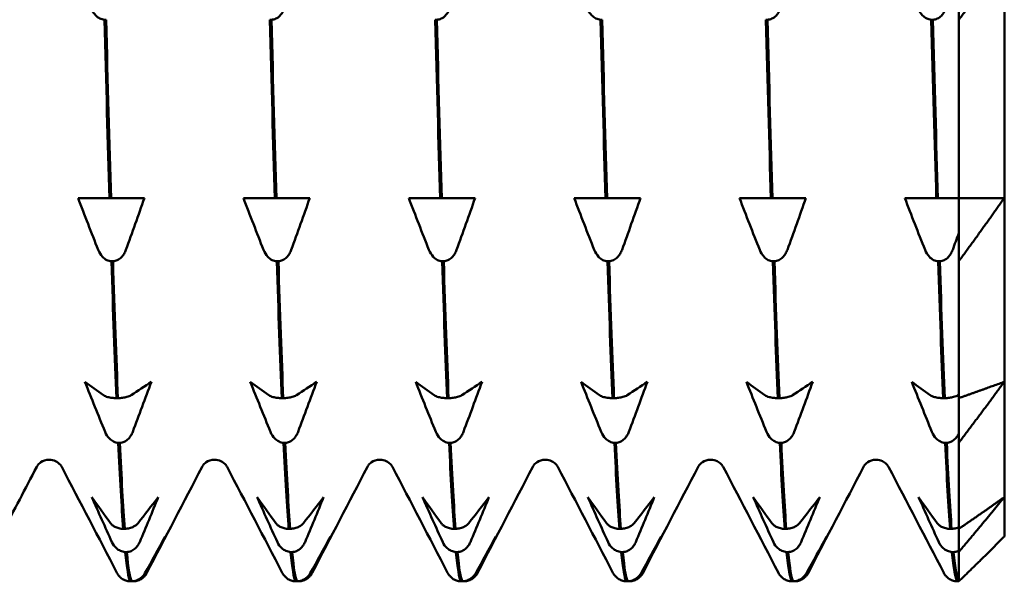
# Model space of a CAD drawing. Header units: millimetres. Extents: x 39 to 198, y 81 to 244.
# Tile 3 of 32: x 91.5 to 102.32, y 100.19 to 106.36. Entities that reach past the tile are written whole.
import ezdxf

# ---------------------------------------------------------------- set-up
doc = ezdxf.new("R2010")
doc.units = ezdxf.units.MM
doc.layers.add('Видимый контур (ГОСТ)', color=7, linetype='Continuous', lineweight=50)

msp = doc.modelspace()

# ---------------------------------------------------------------- linework, layer by layer
at = {"layer": 'Видимый контур (ГОСТ)'}
for p, q in [((101.817, 106.355), (101.817, 107.026)), ((102.317, 107.026), (102.317, 104.396)), ((92.452, 106.355), (92.435, 106.355)), ((94.268, 106.355), (94.251, 106.355)), ((96.084, 106.355), (96.067, 106.355)), ((97.9, 106.355), (97.883, 106.355)), ((99.716, 106.355), (99.699, 106.355)), ((101.532, 106.355), (101.515, 106.355)), ((101.817, 106.355), (101.817, 104.396)), ((92.144, 104.396), (92.347, 104.396)), ((92.347, 104.396), (92.489, 104.396)), ((92.489, 104.396), (92.506, 104.396)), ((92.506, 104.396), (92.652, 104.396)), ((92.652, 104.396), (92.873, 104.396)), ((93.96, 104.396), (94.164, 104.396)), ((94.164, 104.396), (94.305, 104.396)), ((94.305, 104.396), (94.322, 104.396)), ((94.322, 104.396), (94.468, 104.396)), ((94.468, 104.396), (94.689, 104.396)), ((95.776, 104.396), (95.98, 104.396)), ((95.98, 104.396), (96.121, 104.396)), ((96.121, 104.396), (96.138, 104.396)), ((96.138, 104.396), (96.284, 104.396)), ((96.284, 104.396), (96.505, 104.396)), ((97.592, 104.396), (97.796, 104.396)), ((97.796, 104.396), (97.937, 104.396)), ((97.937, 104.396), (97.954, 104.396)), ((97.954, 104.396), (98.1, 104.396)), ((98.1, 104.396), (98.321, 104.396)), ((99.408, 104.396), (99.612, 104.396)), ((99.612, 104.396), (99.754, 104.396)), ((99.754, 104.396), (99.771, 104.396)), ((99.771, 104.396), (99.916, 104.396)), ((99.916, 104.396), (100.137, 104.396)), ((101.224, 104.396), (101.428, 104.396)), ((101.428, 104.396), (101.57, 104.396)), ((101.57, 104.396), (101.587, 104.396)), ((101.587, 104.396), (101.732, 104.396)), ((101.732, 104.396), (101.817, 104.396)), ((101.817, 103.701), (101.817, 104.396)), ((101.817, 104.396), (101.817, 104.011)), ((102.317, 104.396), (102.317, 102.377)), ((92.528, 103.701), (92.511, 103.701)), ((94.344, 103.701), (94.327, 103.701)), ((96.16, 103.701), (96.143, 103.701)), ((97.976, 103.701), (97.959, 103.701)), ((99.792, 103.701), (99.775, 103.701)), ((101.608, 103.701), (101.591, 103.701)), ((101.817, 103.701), (101.817, 102.198)), ((102.317, 102.377), (102.317, 101.109)), ((92.565, 102.198), (92.582, 102.198)), ((94.381, 102.198), (94.398, 102.198)), ((96.197, 102.198), (96.214, 102.198)), ((98.013, 102.198), (98.03, 102.198)), ((99.829, 102.198), (99.846, 102.198)), ((101.645, 102.198), (101.662, 102.198)), ((101.817, 101.707), (101.817, 102.198)), ((101.817, 102.198), (101.817, 101.807)), ((92.603, 101.707), (92.586, 101.707)), ((94.419, 101.707), (94.402, 101.707)), ((96.235, 101.707), (96.219, 101.707)), ((98.052, 101.707), (98.035, 101.707)), ((99.868, 101.707), (99.851, 101.707)), ((101.684, 101.707), (101.667, 101.707)), ((101.817, 101.707), (101.817, 100.762)), ((102.317, 101.109), (102.317, 100.676)), ((92.64, 100.762), (92.657, 100.762)), ((94.457, 100.762), (94.474, 100.762)), ((96.273, 100.762), (96.29, 100.762)), ((98.089, 100.762), (98.106, 100.762)), ((99.905, 100.762), (99.922, 100.762)), ((101.721, 100.762), (101.738, 100.762)), ((101.817, 100.507), (101.817, 100.762)), ((101.817, 100.762), (101.817, 100.523)), ((92.679, 100.507), (92.662, 100.507)), ((94.495, 100.507), (94.478, 100.507)), ((96.311, 100.507), (96.294, 100.507)), ((98.127, 100.507), (98.11, 100.507)), ((99.943, 100.507), (99.926, 100.507)), ((101.759, 100.507), (101.742, 100.507)), ((101.817, 100.507), (101.817, 100.185)), ((92.716, 100.185), (92.733, 100.185)), ((92.755, 100.185), (92.738, 100.185)), ((94.532, 100.185), (94.549, 100.185)), ((94.571, 100.185), (94.554, 100.185)), ((96.348, 100.185), (96.365, 100.185)), ((96.387, 100.185), (96.37, 100.185)), ((98.164, 100.185), (98.181, 100.185)), ((98.203, 100.185), (98.186, 100.185)), ((99.981, 100.185), (99.998, 100.185)), ((100.019, 100.185), (100.002, 100.185)), ((101.797, 100.185), (101.814, 100.185))]:
    msp.add_line(p, q, dxfattribs=at)
for points in [[(102.317, 107.026), (102.076, 106.697), (101.817, 106.355)], [(101.817, 104.396), (102.076, 104.396), (102.317, 104.396)], [(102.317, 104.396), (102.076, 104.055), (101.817, 103.701)], [(101.817, 102.198), (102.076, 102.289), (102.317, 102.377)], [(102.317, 102.377), (102.076, 102.049), (101.817, 101.707)], [(101.817, 100.762), (102.076, 100.938), (102.317, 101.109)], [(102.317, 101.109), (102.076, 100.814), (101.817, 100.507)], [(101.817, 100.185), (102.076, 100.435), (102.317, 100.676)]]:
    msp.add_rational_spline(points, [1, 1.00035939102, 1], degree=2, dxfattribs=at)
for points, knots in [([(92.435, 106.355), (92.426, 106.356), (92.417, 106.357), (92.4, 106.362), (92.392, 106.365), (92.366, 106.377), (92.351, 106.389), (92.318, 106.422), (92.301, 106.447), (92.289, 106.476)], [-0.02234974, -0.02234974, -0.02234974, -0.02234974, -0.0193503, -0.0193503, -0.01627137, -0.01627137, -0.00971081, -0.00971081, 0, 0, 0, 0]), ([(94.41, 106.476), (94.404, 106.462), (94.397, 106.447), (94.381, 106.422), (94.372, 106.41), (94.348, 106.386), (94.333, 106.375), (94.301, 106.36), (94.285, 106.356), (94.268, 106.355)], [-0.02001764, -0.02001764, -0.02001764, -0.02001764, -0.01517559, -0.01517559, -0.01064091, -0.01064091, -0.00496205, -0.00496205, 0, 0, 0, 0]), ([(96.226, 106.476), (96.22, 106.462), (96.213, 106.447), (96.197, 106.422), (96.188, 106.41), (96.164, 106.386), (96.149, 106.375), (96.117, 106.36), (96.101, 106.356), (96.084, 106.355)], [-0.02001764, -0.02001764, -0.02001764, -0.02001764, -0.01517559, -0.01517559, -0.01064091, -0.01064091, -0.00496205, -0.00496205, 0, 0, 0, 0]), ([(97.883, 106.355), (97.874, 106.356), (97.866, 106.357), (97.849, 106.362), (97.84, 106.365), (97.815, 106.377), (97.799, 106.389), (97.766, 106.422), (97.75, 106.447), (97.738, 106.476)], [-0.02234974, -0.02234974, -0.02234974, -0.02234974, -0.0193503, -0.0193503, -0.01627138, -0.01627138, -0.00971082, -0.00971082, 0, 0, 0, 0]), ([(99.858, 106.476), (99.853, 106.462), (99.846, 106.447), (99.829, 106.422), (99.82, 106.41), (99.796, 106.386), (99.781, 106.375), (99.749, 106.36), (99.733, 106.356), (99.716, 106.355)], [-0.02001764, -0.02001764, -0.02001764, -0.02001764, -0.01517559, -0.01517559, -0.01064091, -0.01064091, -0.00496205, -0.00496205, 0, 0, 0, 0]), ([(101.515, 106.355), (101.507, 106.356), (101.498, 106.357), (101.481, 106.362), (101.472, 106.365), (101.447, 106.377), (101.431, 106.389), (101.398, 106.422), (101.382, 106.447), (101.37, 106.476)], [-0.02234974, -0.02234974, -0.02234974, -0.02234974, -0.0193503, -0.0193503, -0.01627138, -0.01627138, -0.00971082, -0.00971082, 0, 0, 0, 0]), ([(101.674, 106.476), (101.669, 106.462), (101.662, 106.447), (101.645, 106.422), (101.636, 106.41), (101.612, 106.386), (101.597, 106.375), (101.565, 106.36), (101.549, 106.356), (101.532, 106.355)], [-0.02001764, -0.02001764, -0.02001764, -0.02001764, -0.01517559, -0.01517559, -0.01064091, -0.01064091, -0.00496205, -0.00496205, 0, 0, 0, 0]), ([(92.511, 103.701), (92.502, 103.702), (92.493, 103.703), (92.476, 103.708), (92.467, 103.711), (92.442, 103.724), (92.427, 103.736), (92.393, 103.771), (92.377, 103.797), (92.365, 103.827)], [-0.02234974, -0.02234974, -0.02234974, -0.02234974, -0.0193503, -0.0193503, -0.01627137, -0.01627137, -0.00971081, -0.00971081, 0, 0, 0, 0]), ([(92.669, 103.827), (92.664, 103.812), (92.657, 103.797), (92.641, 103.77), (92.631, 103.758), (92.608, 103.733), (92.592, 103.722), (92.56, 103.707), (92.544, 103.702), (92.528, 103.701)], [-0.02001764, -0.02001764, -0.02001764, -0.02001764, -0.01517559, -0.01517559, -0.01064091, -0.01064091, -0.00496205, -0.00496205, 0, 0, 0, 0]), ([(94.327, 103.701), (94.318, 103.702), (94.309, 103.703), (94.292, 103.708), (94.284, 103.711), (94.258, 103.724), (94.243, 103.736), (94.21, 103.771), (94.193, 103.797), (94.181, 103.827)], [-0.02234974, -0.02234974, -0.02234974, -0.02234974, -0.0193503, -0.0193503, -0.01627138, -0.01627138, -0.00971082, -0.00971082, 0, 0, 0, 0]), ([(94.485, 103.827), (94.48, 103.812), (94.473, 103.797), (94.457, 103.77), (94.447, 103.758), (94.424, 103.733), (94.408, 103.722), (94.376, 103.707), (94.36, 103.702), (94.344, 103.701)], [-0.02001764, -0.02001764, -0.02001764, -0.02001764, -0.01517559, -0.01517559, -0.01064091, -0.01064091, -0.00496205, -0.00496205, 0, 0, 0, 0]), ([(96.143, 103.701), (96.134, 103.702), (96.125, 103.703), (96.108, 103.708), (96.1, 103.711), (96.074, 103.724), (96.059, 103.736), (96.026, 103.771), (96.009, 103.797), (95.997, 103.827)], [-0.02234974, -0.02234974, -0.02234974, -0.02234974, -0.0193503, -0.0193503, -0.01627138, -0.01627138, -0.00971082, -0.00971082, 0, 0, 0, 0]), ([(96.302, 103.827), (96.296, 103.812), (96.289, 103.797), (96.273, 103.77), (96.264, 103.758), (96.24, 103.733), (96.224, 103.722), (96.192, 103.707), (96.176, 103.702), (96.16, 103.701)], [-0.02001764, -0.02001764, -0.02001764, -0.02001764, -0.01517559, -0.01517559, -0.01064091, -0.01064091, -0.00496205, -0.00496205, 0, 0, 0, 0]), ([(97.959, 103.701), (97.95, 103.702), (97.941, 103.703), (97.924, 103.708), (97.916, 103.711), (97.89, 103.724), (97.875, 103.736), (97.842, 103.771), (97.825, 103.797), (97.813, 103.827)], [-0.02234974, -0.02234974, -0.02234974, -0.02234974, -0.0193503, -0.0193503, -0.01627138, -0.01627138, -0.00971082, -0.00971082, 0, 0, 0, 0]), ([(98.118, 103.827), (98.112, 103.812), (98.105, 103.797), (98.089, 103.77), (98.08, 103.758), (98.056, 103.733), (98.041, 103.722), (98.008, 103.707), (97.992, 103.702), (97.976, 103.701)], [-0.02001764, -0.02001764, -0.02001764, -0.02001764, -0.01517559, -0.01517559, -0.01064091, -0.01064091, -0.00496205, -0.00496205, 0, 0, 0, 0]), ([(99.775, 103.701), (99.766, 103.702), (99.758, 103.703), (99.74, 103.708), (99.732, 103.711), (99.706, 103.724), (99.691, 103.736), (99.658, 103.771), (99.641, 103.797), (99.63, 103.827)], [-0.02234974, -0.02234974, -0.02234974, -0.02234974, -0.0193503, -0.0193503, -0.01627138, -0.01627138, -0.00971082, -0.00971082, 0, 0, 0, 0]), ([(99.934, 103.827), (99.928, 103.812), (99.921, 103.797), (99.905, 103.77), (99.896, 103.758), (99.872, 103.733), (99.857, 103.722), (99.824, 103.707), (99.809, 103.702), (99.792, 103.701)], [-0.02001764, -0.02001764, -0.02001764, -0.02001764, -0.01517559, -0.01517559, -0.01064091, -0.01064091, -0.00496205, -0.00496205, 0, 0, 0, 0]), ([(101.591, 103.701), (101.582, 103.702), (101.574, 103.703), (101.556, 103.708), (101.548, 103.711), (101.523, 103.724), (101.507, 103.736), (101.474, 103.771), (101.458, 103.797), (101.446, 103.827)], [-0.02234974, -0.02234974, -0.02234974, -0.02234974, -0.0193503, -0.0193503, -0.01627138, -0.01627138, -0.00971082, -0.00971082, 0, 0, 0, 0]), ([(101.75, 103.827), (101.744, 103.812), (101.737, 103.797), (101.721, 103.77), (101.712, 103.758), (101.688, 103.733), (101.673, 103.722), (101.641, 103.707), (101.625, 103.702), (101.608, 103.701)], [-0.02001764, -0.02001764, -0.02001764, -0.02001764, -0.01517559, -0.01517559, -0.01064091, -0.01064091, -0.00496205, -0.00496205, 0, 0, 0, 0]), ([(92.423, 102.23), (92.429, 102.226), (92.436, 102.222), (92.452, 102.215), (92.461, 102.212), (92.485, 102.206), (92.5, 102.203), (92.532, 102.199), (92.548, 102.198), (92.565, 102.198)], [-0.02001764, -0.02001764, -0.02001764, -0.02001764, -0.01517559, -0.01517559, -0.01064091, -0.01064091, -0.00496205, -0.00496205, 0, 0, 0, 0]), ([(92.582, 102.198), (92.591, 102.198), (92.599, 102.198), (92.617, 102.199), (92.625, 102.2), (92.65, 102.204), (92.666, 102.207), (92.699, 102.216), (92.715, 102.222), (92.727, 102.23)], [-0.02234974, -0.02234974, -0.02234974, -0.02234974, -0.0193503, -0.0193503, -0.01627138, -0.01627138, -0.00971081, -0.00971081, 0, 0, 0, 0]), ([(94.239, 102.23), (94.245, 102.226), (94.252, 102.222), (94.268, 102.215), (94.277, 102.212), (94.301, 102.206), (94.316, 102.203), (94.348, 102.199), (94.364, 102.198), (94.381, 102.198)], [-0.02001764, -0.02001764, -0.02001764, -0.02001764, -0.01517559, -0.01517559, -0.01064091, -0.01064091, -0.00496205, -0.00496205, 0, 0, 0, 0]), ([(94.398, 102.198), (94.407, 102.198), (94.415, 102.198), (94.433, 102.199), (94.441, 102.2), (94.466, 102.204), (94.482, 102.207), (94.515, 102.216), (94.532, 102.222), (94.543, 102.23)], [-0.02234974, -0.02234974, -0.02234974, -0.02234974, -0.0193503, -0.0193503, -0.01627138, -0.01627138, -0.00971082, -0.00971082, 0, 0, 0, 0]), ([(96.055, 102.23), (96.061, 102.226), (96.068, 102.222), (96.084, 102.215), (96.093, 102.212), (96.117, 102.206), (96.132, 102.203), (96.165, 102.199), (96.181, 102.198), (96.197, 102.198)], [-0.02001764, -0.02001764, -0.02001764, -0.02001764, -0.01517559, -0.01517559, -0.01064091, -0.01064091, -0.00496205, -0.00496205, 0, 0, 0, 0]), ([(96.214, 102.198), (96.223, 102.198), (96.231, 102.198), (96.249, 102.199), (96.257, 102.2), (96.283, 102.204), (96.298, 102.207), (96.331, 102.216), (96.348, 102.222), (96.359, 102.23)], [-0.02234974, -0.02234974, -0.02234974, -0.02234974, -0.0193503, -0.0193503, -0.01627138, -0.01627138, -0.00971082, -0.00971082, 0, 0, 0, 0]), ([(97.871, 102.23), (97.877, 102.226), (97.884, 102.222), (97.9, 102.215), (97.909, 102.212), (97.933, 102.206), (97.949, 102.203), (97.981, 102.199), (97.997, 102.198), (98.013, 102.198)], [-0.02001764, -0.02001764, -0.02001764, -0.02001764, -0.01517559, -0.01517559, -0.01064091, -0.01064091, -0.00496205, -0.00496205, 0, 0, 0, 0]), ([(98.03, 102.198), (98.039, 102.198), (98.048, 102.198), (98.065, 102.199), (98.073, 102.2), (98.099, 102.204), (98.114, 102.207), (98.147, 102.216), (98.164, 102.222), (98.176, 102.23)], [-0.02234974, -0.02234974, -0.02234974, -0.02234974, -0.0193503, -0.0193503, -0.01627138, -0.01627138, -0.00971082, -0.00971082, 0, 0, 0, 0]), ([(99.687, 102.23), (99.693, 102.226), (99.7, 102.222), (99.716, 102.215), (99.726, 102.212), (99.749, 102.206), (99.765, 102.203), (99.797, 102.199), (99.813, 102.198), (99.829, 102.198)], [-0.02001764, -0.02001764, -0.02001764, -0.02001764, -0.01517559, -0.01517559, -0.01064091, -0.01064091, -0.00496205, -0.00496205, 0, 0, 0, 0]), ([(99.846, 102.198), (99.855, 102.198), (99.864, 102.198), (99.881, 102.199), (99.889, 102.2), (99.915, 102.204), (99.93, 102.207), (99.963, 102.216), (99.98, 102.222), (99.992, 102.23)], [-0.02234974, -0.02234974, -0.02234974, -0.02234974, -0.0193503, -0.0193503, -0.01627138, -0.01627138, -0.00971082, -0.00971082, 0, 0, 0, 0]), ([(101.504, 102.23), (101.509, 102.226), (101.516, 102.222), (101.532, 102.215), (101.542, 102.212), (101.565, 102.206), (101.581, 102.203), (101.613, 102.199), (101.629, 102.198), (101.645, 102.198)], [-0.02001764, -0.02001764, -0.02001764, -0.02001764, -0.01517559, -0.01517559, -0.01064091, -0.01064091, -0.00496205, -0.00496205, 0, 0, 0, 0]), ([(101.662, 102.198), (101.671, 102.198), (101.68, 102.198), (101.697, 102.199), (101.705, 102.2), (101.731, 102.204), (101.746, 102.207), (101.78, 102.216), (101.796, 102.222), (101.808, 102.23)], [-0.02234974, -0.02234974, -0.02234974, -0.02234974, -0.0193503, -0.0193503, -0.01627138, -0.01627138, -0.00971082, -0.00971082, 0, 0, 0, 0]), ([(92.586, 101.707), (92.578, 101.707), (92.569, 101.709), (92.552, 101.713), (92.543, 101.716), (92.518, 101.729), (92.502, 101.74), (92.469, 101.774), (92.453, 101.799), (92.441, 101.828)], [-0.02234974, -0.02234974, -0.02234974, -0.02234974, -0.0193503, -0.0193503, -0.01627137, -0.01627137, -0.00971081, -0.00971081, 0, 0, 0, 0]), ([(92.745, 101.828), (92.739, 101.813), (92.733, 101.799), (92.716, 101.773), (92.707, 101.761), (92.683, 101.738), (92.668, 101.727), (92.636, 101.712), (92.62, 101.708), (92.603, 101.707)], [-0.02001764, -0.02001764, -0.02001764, -0.02001764, -0.01517559, -0.01517559, -0.01064091, -0.01064091, -0.00496205, -0.00496205, 0, 0, 0, 0]), ([(94.402, 101.707), (94.394, 101.707), (94.385, 101.709), (94.368, 101.713), (94.359, 101.716), (94.334, 101.729), (94.318, 101.74), (94.285, 101.774), (94.269, 101.799), (94.257, 101.828)], [-0.02234974, -0.02234974, -0.02234974, -0.02234974, -0.0193503, -0.0193503, -0.01627138, -0.01627138, -0.00971082, -0.00971082, 0, 0, 0, 0]), ([(94.561, 101.828), (94.556, 101.813), (94.549, 101.799), (94.532, 101.773), (94.523, 101.761), (94.499, 101.738), (94.484, 101.727), (94.452, 101.712), (94.436, 101.708), (94.419, 101.707)], [-0.02001764, -0.02001764, -0.02001764, -0.02001764, -0.01517559, -0.01517559, -0.01064091, -0.01064091, -0.00496205, -0.00496205, 0, 0, 0, 0]), ([(96.219, 101.707), (96.21, 101.707), (96.201, 101.709), (96.184, 101.713), (96.175, 101.716), (96.15, 101.729), (96.135, 101.74), (96.101, 101.774), (96.085, 101.799), (96.073, 101.828)], [-0.02234974, -0.02234974, -0.02234974, -0.02234974, -0.0193503, -0.0193503, -0.01627138, -0.01627138, -0.00971082, -0.00971082, 0, 0, 0, 0]), ([(96.377, 101.828), (96.372, 101.813), (96.365, 101.799), (96.348, 101.773), (96.339, 101.761), (96.315, 101.738), (96.3, 101.727), (96.268, 101.712), (96.252, 101.708), (96.235, 101.707)], [-0.02001764, -0.02001764, -0.02001764, -0.02001764, -0.01517559, -0.01517559, -0.01064091, -0.01064091, -0.00496205, -0.00496205, 0, 0, 0, 0]), ([(98.035, 101.707), (98.026, 101.707), (98.017, 101.709), (98, 101.713), (97.991, 101.716), (97.966, 101.729), (97.951, 101.74), (97.917, 101.774), (97.901, 101.799), (97.889, 101.828)], [-0.02234974, -0.02234974, -0.02234974, -0.02234974, -0.0193503, -0.0193503, -0.01627138, -0.01627138, -0.00971082, -0.00971082, 0, 0, 0, 0]), ([(98.193, 101.828), (98.188, 101.813), (98.181, 101.799), (98.165, 101.773), (98.155, 101.761), (98.131, 101.738), (98.116, 101.727), (98.084, 101.712), (98.068, 101.708), (98.052, 101.707)], [-0.02001764, -0.02001764, -0.02001764, -0.02001764, -0.01517559, -0.01517559, -0.01064091, -0.01064091, -0.00496205, -0.00496205, 0, 0, 0, 0]), ([(99.851, 101.707), (99.842, 101.707), (99.833, 101.709), (99.816, 101.713), (99.808, 101.716), (99.782, 101.729), (99.767, 101.74), (99.733, 101.774), (99.717, 101.799), (99.705, 101.828)], [-0.02234974, -0.02234974, -0.02234974, -0.02234974, -0.0193503, -0.0193503, -0.01627138, -0.01627138, -0.00971082, -0.00971082, 0, 0, 0, 0]), ([(100.009, 101.828), (100.004, 101.813), (99.997, 101.799), (99.981, 101.773), (99.971, 101.761), (99.948, 101.738), (99.932, 101.727), (99.9, 101.712), (99.884, 101.708), (99.868, 101.707)], [-0.02001764, -0.02001764, -0.02001764, -0.02001764, -0.01517559, -0.01517559, -0.01064091, -0.01064091, -0.00496205, -0.00496205, 0, 0, 0, 0]), ([(101.667, 101.707), (101.658, 101.707), (101.649, 101.709), (101.632, 101.713), (101.624, 101.716), (101.598, 101.729), (101.583, 101.74), (101.55, 101.774), (101.533, 101.799), (101.521, 101.828)], [-0.02234974, -0.02234974, -0.02234974, -0.02234974, -0.0193503, -0.0193503, -0.01627138, -0.01627138, -0.00971082, -0.00971082, 0, 0, 0, 0]), ([(101.817, 101.807), (101.813, 101.8), (101.809, 101.793), (101.797, 101.773), (101.788, 101.761), (101.764, 101.738), (101.748, 101.727), (101.716, 101.712), (101.7, 101.708), (101.684, 101.707)], [-0.01772656, -0.01772656, -0.01772656, -0.01772656, -0.01517559, -0.01517559, -0.01064091, -0.01064091, -0.00496205, -0.00496205, 0, 0, 0, 0]), ([(91.827, 101.521), (91.792, 101.521), (91.757, 101.507), (91.718, 101.481), (91.708, 101.469), (91.695, 101.452), (91.692, 101.446), (91.69, 101.442)], [0, 0, 0, 0, 0.02183951, 0.02183951, 0.04082183, 0.04082183, 0.05840953, 0.05840953, 0.05840953, 0.05840953]), ([(91.965, 101.442), (91.962, 101.448), (91.956, 101.46), (91.929, 101.486), (91.915, 101.497), (91.877, 101.515), (91.853, 101.521), (91.827, 101.521)], [0, 0, 0, 0, 0.02825086, 0.02825086, 0.04306696, 0.04306696, 0.05843474, 0.05843474, 0.05843474, 0.05843474]), ([(93.643, 101.521), (93.608, 101.521), (93.573, 101.507), (93.534, 101.481), (93.524, 101.469), (93.511, 101.452), (93.508, 101.446), (93.506, 101.442)], [0, 0, 0, 0, 0.02183951, 0.02183951, 0.04082183, 0.04082183, 0.05840953, 0.05840953, 0.05840953, 0.05840953]), ([(93.781, 101.442), (93.778, 101.448), (93.773, 101.46), (93.745, 101.486), (93.731, 101.497), (93.694, 101.515), (93.669, 101.521), (93.643, 101.521)], [0, 0, 0, 0, 0.02825086, 0.02825086, 0.04306696, 0.04306696, 0.05843474, 0.05843474, 0.05843474, 0.05843474]), ([(95.46, 101.521), (95.424, 101.521), (95.39, 101.507), (95.35, 101.481), (95.34, 101.469), (95.327, 101.452), (95.324, 101.446), (95.322, 101.442)], [0, 0, 0, 0, 0.02183951, 0.02183951, 0.04082183, 0.04082183, 0.05840953, 0.05840953, 0.05840953, 0.05840953]), ([(95.597, 101.442), (95.594, 101.448), (95.589, 101.46), (95.561, 101.486), (95.547, 101.497), (95.51, 101.515), (95.485, 101.521), (95.46, 101.521)], [0, 0, 0, 0, 0.02825086, 0.02825086, 0.04306696, 0.04306696, 0.05843474, 0.05843474, 0.05843474, 0.05843474]), ([(97.276, 101.521), (97.24, 101.521), (97.206, 101.507), (97.166, 101.481), (97.156, 101.469), (97.143, 101.452), (97.14, 101.446), (97.138, 101.442)], [0, 0, 0, 0, 0.02183951, 0.02183951, 0.04082183, 0.04082183, 0.05840953, 0.05840953, 0.05840953, 0.05840953]), ([(97.413, 101.442), (97.41, 101.448), (97.405, 101.46), (97.377, 101.486), (97.364, 101.497), (97.326, 101.515), (97.301, 101.521), (97.276, 101.521)], [0, 0, 0, 0, 0.02825086, 0.02825086, 0.04306696, 0.04306696, 0.05843474, 0.05843474, 0.05843474, 0.05843474]), ([(99.092, 101.521), (99.056, 101.521), (99.022, 101.507), (98.982, 101.481), (98.972, 101.469), (98.959, 101.452), (98.956, 101.446), (98.954, 101.442)], [0, 0, 0, 0, 0.02183951, 0.02183951, 0.04082183, 0.04082183, 0.05840953, 0.05840953, 0.05840953, 0.05840953]), ([(99.23, 101.442), (99.226, 101.448), (99.221, 101.46), (99.193, 101.486), (99.18, 101.497), (99.142, 101.515), (99.117, 101.521), (99.092, 101.521)], [0, 0, 0, 0, 0.02825086, 0.02825086, 0.04306696, 0.04306696, 0.05843474, 0.05843474, 0.05843474, 0.05843474]), ([(100.908, 101.521), (100.872, 101.521), (100.838, 101.507), (100.798, 101.481), (100.788, 101.469), (100.775, 101.452), (100.772, 101.446), (100.77, 101.442)], [0, 0, 0, 0, 0.02183951, 0.02183951, 0.04082183, 0.04082183, 0.05840953, 0.05840953, 0.05840953, 0.05840953]), ([(101.046, 101.442), (101.042, 101.448), (101.037, 101.46), (101.009, 101.486), (100.996, 101.497), (100.958, 101.515), (100.933, 101.521), (100.908, 101.521)], [0, 0, 0, 0, 0.02825086, 0.02825086, 0.04306696, 0.04306696, 0.05843474, 0.05843474, 0.05843474, 0.05843474]), ([(92.499, 100.824), (92.504, 100.817), (92.511, 100.809), (92.528, 100.796), (92.537, 100.79), (92.561, 100.778), (92.576, 100.772), (92.608, 100.764), (92.624, 100.762), (92.64, 100.762)], [-0.02001764, -0.02001764, -0.02001764, -0.02001764, -0.01517559, -0.01517559, -0.01064091, -0.01064091, -0.00496205, -0.00496205, 0, 0, 0, 0]), ([(92.657, 100.762), (92.666, 100.762), (92.675, 100.763), (92.692, 100.765), (92.701, 100.767), (92.726, 100.773), (92.741, 100.779), (92.775, 100.796), (92.791, 100.809), (92.803, 100.824)], [-0.02234974, -0.02234974, -0.02234974, -0.02234974, -0.0193503, -0.0193503, -0.01627138, -0.01627138, -0.00971081, -0.00971081, 0, 0, 0, 0]), ([(94.315, 100.824), (94.32, 100.817), (94.327, 100.809), (94.344, 100.796), (94.353, 100.79), (94.377, 100.778), (94.392, 100.772), (94.424, 100.764), (94.44, 100.762), (94.457, 100.762)], [-0.02001764, -0.02001764, -0.02001764, -0.02001764, -0.01517559, -0.01517559, -0.01064091, -0.01064091, -0.00496205, -0.00496205, 0, 0, 0, 0]), ([(94.474, 100.762), (94.482, 100.762), (94.491, 100.763), (94.508, 100.765), (94.517, 100.767), (94.542, 100.773), (94.558, 100.779), (94.591, 100.796), (94.607, 100.809), (94.619, 100.824)], [-0.02234974, -0.02234974, -0.02234974, -0.02234974, -0.0193503, -0.0193503, -0.01627138, -0.01627138, -0.00971082, -0.00971082, 0, 0, 0, 0]), ([(96.131, 100.824), (96.137, 100.817), (96.143, 100.809), (96.16, 100.796), (96.169, 100.79), (96.193, 100.778), (96.208, 100.772), (96.24, 100.764), (96.256, 100.762), (96.273, 100.762)], [-0.02001764, -0.02001764, -0.02001764, -0.02001764, -0.01517559, -0.01517559, -0.01064091, -0.01064091, -0.00496205, -0.00496205, 0, 0, 0, 0]), ([(96.29, 100.762), (96.298, 100.762), (96.307, 100.763), (96.324, 100.765), (96.333, 100.767), (96.358, 100.773), (96.374, 100.779), (96.407, 100.796), (96.423, 100.809), (96.435, 100.824)], [-0.02234974, -0.02234974, -0.02234974, -0.02234974, -0.0193503, -0.0193503, -0.01627138, -0.01627138, -0.00971082, -0.00971082, 0, 0, 0, 0]), ([(97.947, 100.824), (97.953, 100.817), (97.96, 100.809), (97.976, 100.796), (97.985, 100.79), (98.009, 100.778), (98.024, 100.772), (98.056, 100.764), (98.072, 100.762), (98.089, 100.762)], [-0.02001764, -0.02001764, -0.02001764, -0.02001764, -0.01517559, -0.01517559, -0.01064091, -0.01064091, -0.00496205, -0.00496205, 0, 0, 0, 0]), ([(98.106, 100.762), (98.115, 100.762), (98.123, 100.763), (98.14, 100.765), (98.149, 100.767), (98.174, 100.773), (98.19, 100.779), (98.223, 100.796), (98.239, 100.809), (98.251, 100.824)], [-0.02234974, -0.02234974, -0.02234974, -0.02234974, -0.0193503, -0.0193503, -0.01627138, -0.01627138, -0.00971082, -0.00971082, 0, 0, 0, 0]), ([(99.763, 100.824), (99.769, 100.817), (99.776, 100.809), (99.792, 100.796), (99.801, 100.79), (99.825, 100.778), (99.84, 100.772), (99.872, 100.764), (99.888, 100.762), (99.905, 100.762)], [-0.02001764, -0.02001764, -0.02001764, -0.02001764, -0.01517559, -0.01517559, -0.01064091, -0.01064091, -0.00496205, -0.00496205, 0, 0, 0, 0]), ([(99.922, 100.762), (99.931, 100.762), (99.939, 100.763), (99.957, 100.765), (99.965, 100.767), (99.99, 100.773), (100.006, 100.779), (100.039, 100.796), (100.055, 100.809), (100.067, 100.824)], [-0.02234974, -0.02234974, -0.02234974, -0.02234974, -0.0193503, -0.0193503, -0.01627138, -0.01627138, -0.00971082, -0.00971082, 0, 0, 0, 0]), ([(101.579, 100.824), (101.585, 100.817), (101.592, 100.809), (101.608, 100.796), (101.617, 100.79), (101.641, 100.778), (101.656, 100.772), (101.689, 100.764), (101.704, 100.762), (101.721, 100.762)], [-0.02001764, -0.02001764, -0.02001764, -0.02001764, -0.01517559, -0.01517559, -0.01064091, -0.01064091, -0.00496205, -0.00496205, 0, 0, 0, 0]), ([(101.738, 100.762), (101.747, 100.762), (101.755, 100.763), (101.773, 100.765), (101.781, 100.767), (101.799, 100.771), (101.808, 100.774), (101.817, 100.777)], [-0.022349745, -0.022349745, -0.022349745, -0.022349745, -0.019350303, -0.019350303, -0.016271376, -0.016271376, -0.012569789, -0.012569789, -0.012569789, -0.012569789]), ([(92.662, 100.507), (92.653, 100.508), (92.644, 100.509), (92.627, 100.513), (92.619, 100.516), (92.593, 100.527), (92.578, 100.537), (92.545, 100.567), (92.528, 100.59), (92.516, 100.616)], [-0.02234974, -0.02234974, -0.02234974, -0.02234974, -0.0193503, -0.0193503, -0.01627137, -0.01627137, -0.00971081, -0.00971081, 0, 0, 0, 0]), ([(92.821, 100.616), (92.815, 100.603), (92.808, 100.59), (92.792, 100.567), (92.783, 100.556), (92.759, 100.535), (92.744, 100.525), (92.711, 100.512), (92.695, 100.508), (92.679, 100.507)], [-0.02001764, -0.02001764, -0.02001764, -0.02001764, -0.01517559, -0.01517559, -0.01064091, -0.01064091, -0.00496205, -0.00496205, 0, 0, 0, 0]), ([(94.478, 100.507), (94.469, 100.508), (94.461, 100.509), (94.443, 100.513), (94.435, 100.516), (94.41, 100.527), (94.394, 100.537), (94.361, 100.567), (94.344, 100.59), (94.333, 100.616)], [-0.02234974, -0.02234974, -0.02234974, -0.02234974, -0.0193503, -0.0193503, -0.01627138, -0.01627138, -0.00971082, -0.00971082, 0, 0, 0, 0]), ([(94.637, 100.616), (94.631, 100.603), (94.624, 100.59), (94.608, 100.567), (94.599, 100.556), (94.575, 100.535), (94.56, 100.525), (94.528, 100.512), (94.512, 100.508), (94.495, 100.507)], [-0.02001764, -0.02001764, -0.02001764, -0.02001764, -0.01517559, -0.01517559, -0.01064091, -0.01064091, -0.00496205, -0.00496205, 0, 0, 0, 0]), ([(96.294, 100.507), (96.285, 100.508), (96.277, 100.509), (96.259, 100.513), (96.251, 100.516), (96.226, 100.527), (96.21, 100.537), (96.177, 100.567), (96.161, 100.59), (96.149, 100.616)], [-0.02234974, -0.02234974, -0.02234974, -0.02234974, -0.0193503, -0.0193503, -0.01627138, -0.01627138, -0.00971082, -0.00971082, 0, 0, 0, 0]), ([(96.453, 100.616), (96.447, 100.603), (96.44, 100.59), (96.424, 100.567), (96.415, 100.556), (96.391, 100.535), (96.376, 100.525), (96.344, 100.512), (96.328, 100.508), (96.311, 100.507)], [-0.02001764, -0.02001764, -0.02001764, -0.02001764, -0.01517559, -0.01517559, -0.01064091, -0.01064091, -0.00496205, -0.00496205, 0, 0, 0, 0]), ([(98.11, 100.507), (98.101, 100.508), (98.093, 100.509), (98.076, 100.513), (98.067, 100.516), (98.042, 100.527), (98.026, 100.537), (97.993, 100.567), (97.977, 100.59), (97.965, 100.616)], [-0.02234974, -0.02234974, -0.02234974, -0.02234974, -0.0193503, -0.0193503, -0.01627138, -0.01627138, -0.00971082, -0.00971082, 0, 0, 0, 0]), ([(98.269, 100.616), (98.263, 100.603), (98.257, 100.59), (98.24, 100.567), (98.231, 100.556), (98.207, 100.535), (98.192, 100.525), (98.16, 100.512), (98.144, 100.508), (98.127, 100.507)], [-0.02001764, -0.02001764, -0.02001764, -0.02001764, -0.01517559, -0.01517559, -0.01064091, -0.01064091, -0.00496205, -0.00496205, 0, 0, 0, 0]), ([(99.926, 100.507), (99.918, 100.508), (99.909, 100.509), (99.892, 100.513), (99.883, 100.516), (99.858, 100.527), (99.842, 100.537), (99.809, 100.567), (99.793, 100.59), (99.781, 100.616)], [-0.02234974, -0.02234974, -0.02234974, -0.02234974, -0.0193503, -0.0193503, -0.01627138, -0.01627138, -0.00971082, -0.00971082, 0, 0, 0, 0]), ([(100.085, 100.616), (100.08, 100.603), (100.073, 100.59), (100.056, 100.567), (100.047, 100.556), (100.023, 100.535), (100.008, 100.525), (99.976, 100.512), (99.96, 100.508), (99.943, 100.507)], [-0.02001764, -0.02001764, -0.02001764, -0.02001764, -0.01517559, -0.01517559, -0.01064091, -0.01064091, -0.00496205, -0.00496205, 0, 0, 0, 0]), ([(101.742, 100.507), (101.734, 100.508), (101.725, 100.509), (101.708, 100.513), (101.699, 100.516), (101.674, 100.527), (101.658, 100.537), (101.625, 100.567), (101.609, 100.59), (101.597, 100.616)], [-0.02234974, -0.02234974, -0.02234974, -0.02234974, -0.0193503, -0.0193503, -0.01627138, -0.01627138, -0.00971082, -0.00971082, 0, 0, 0, 0]), ([(101.817, 100.523), (101.814, 100.521), (101.81, 100.52), (101.792, 100.512), (101.776, 100.508), (101.759, 100.507)], [-0.006066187, -0.006066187, -0.006066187, -0.006066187, -0.004962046, -0.004962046, 0, 0, 0, 0]), ([(92.585, 100.256), (92.588, 100.252), (92.592, 100.247), (92.603, 100.234), (92.612, 100.225), (92.636, 100.208), (92.652, 100.199), (92.684, 100.189), (92.7, 100.186), (92.716, 100.185)], [-0.01735804, -0.01735804, -0.01735804, -0.01735804, -0.01517559, -0.01517559, -0.01064091, -0.01064091, -0.00496205, -0.00496205, 0, 0, 0, 0]), ([(92.733, 100.185), (92.742, 100.185), (92.751, 100.186), (92.768, 100.19), (92.776, 100.192), (92.802, 100.201), (92.817, 100.209), (92.85, 100.234), (92.867, 100.252), (92.879, 100.274)], [-0.02234974, -0.02234974, -0.02234974, -0.02234974, -0.0193503, -0.0193503, -0.01627138, -0.01627138, -0.00971082, -0.00971082, 0, 0, 0, 0]), ([(92.896, 100.274), (92.891, 100.263), (92.884, 100.252), (92.868, 100.234), (92.858, 100.225), (92.835, 100.208), (92.819, 100.199), (92.787, 100.189), (92.771, 100.186), (92.755, 100.185)], [-0.02001764, -0.02001764, -0.02001764, -0.02001764, -0.01517559, -0.01517559, -0.01064091, -0.01064091, -0.00496205, -0.00496205, 0, 0, 0, 0]), ([(94.401, 100.256), (94.404, 100.252), (94.408, 100.247), (94.419, 100.234), (94.429, 100.225), (94.452, 100.208), (94.468, 100.199), (94.5, 100.189), (94.516, 100.186), (94.532, 100.185)], [-0.01735804, -0.01735804, -0.01735804, -0.01735804, -0.01517559, -0.01517559, -0.01064091, -0.01064091, -0.00496205, -0.00496205, 0, 0, 0, 0]), ([(94.549, 100.185), (94.558, 100.185), (94.567, 100.186), (94.584, 100.19), (94.592, 100.192), (94.618, 100.201), (94.633, 100.209), (94.666, 100.234), (94.683, 100.252), (94.695, 100.274)], [-0.02234974, -0.02234974, -0.02234974, -0.02234974, -0.0193503, -0.0193503, -0.01627138, -0.01627138, -0.00971082, -0.00971082, 0, 0, 0, 0]), ([(94.712, 100.274), (94.707, 100.263), (94.7, 100.252), (94.684, 100.234), (94.674, 100.225), (94.651, 100.208), (94.635, 100.199), (94.603, 100.189), (94.587, 100.186), (94.571, 100.185)], [-0.02001764, -0.02001764, -0.02001764, -0.02001764, -0.01517559, -0.01517559, -0.01064091, -0.01064091, -0.00496205, -0.00496205, 0, 0, 0, 0]), ([(96.217, 100.256), (96.22, 100.252), (96.224, 100.247), (96.235, 100.234), (96.245, 100.225), (96.268, 100.208), (96.284, 100.199), (96.316, 100.189), (96.332, 100.186), (96.348, 100.185)], [-0.01735804, -0.01735804, -0.01735804, -0.01735804, -0.01517559, -0.01517559, -0.01064091, -0.01064091, -0.00496205, -0.00496205, 0, 0, 0, 0]), ([(96.365, 100.185), (96.374, 100.185), (96.383, 100.186), (96.4, 100.19), (96.409, 100.192), (96.434, 100.201), (96.449, 100.209), (96.483, 100.234), (96.499, 100.252), (96.511, 100.274)], [-0.02234974, -0.02234974, -0.02234974, -0.02234974, -0.0193503, -0.0193503, -0.01627138, -0.01627138, -0.00971082, -0.00971082, 0, 0, 0, 0]), ([(96.529, 100.274), (96.523, 100.263), (96.516, 100.252), (96.5, 100.234), (96.491, 100.225), (96.467, 100.208), (96.451, 100.199), (96.419, 100.189), (96.403, 100.186), (96.387, 100.185)], [-0.02001764, -0.02001764, -0.02001764, -0.02001764, -0.01517559, -0.01517559, -0.01064091, -0.01064091, -0.00496205, -0.00496205, 0, 0, 0, 0]), ([(98.033, 100.256), (98.036, 100.252), (98.04, 100.247), (98.052, 100.234), (98.061, 100.225), (98.085, 100.208), (98.1, 100.199), (98.132, 100.189), (98.148, 100.186), (98.164, 100.185)], [-0.01735804, -0.01735804, -0.01735804, -0.01735804, -0.01517559, -0.01517559, -0.01064091, -0.01064091, -0.00496205, -0.00496205, 0, 0, 0, 0]), ([(98.181, 100.185), (98.19, 100.185), (98.199, 100.186), (98.216, 100.19), (98.225, 100.192), (98.25, 100.201), (98.265, 100.209), (98.299, 100.234), (98.315, 100.252), (98.327, 100.274)], [-0.02234974, -0.02234974, -0.02234974, -0.02234974, -0.0193503, -0.0193503, -0.01627138, -0.01627138, -0.00971082, -0.00971082, 0, 0, 0, 0]), ([(98.345, 100.274), (98.339, 100.263), (98.332, 100.252), (98.316, 100.234), (98.307, 100.225), (98.283, 100.208), (98.268, 100.199), (98.235, 100.189), (98.219, 100.186), (98.203, 100.185)], [-0.02001764, -0.02001764, -0.02001764, -0.02001764, -0.01517559, -0.01517559, -0.01064091, -0.01064091, -0.00496205, -0.00496205, 0, 0, 0, 0]), ([(99.849, 100.256), (99.852, 100.252), (99.856, 100.247), (99.868, 100.234), (99.877, 100.225), (99.901, 100.208), (99.916, 100.199), (99.948, 100.189), (99.964, 100.186), (99.981, 100.185)], [-0.01735804, -0.01735804, -0.01735804, -0.01735804, -0.01517559, -0.01517559, -0.01064091, -0.01064091, -0.00496205, -0.00496205, 0, 0, 0, 0]), ([(99.998, 100.185), (100.006, 100.185), (100.015, 100.186), (100.032, 100.19), (100.041, 100.192), (100.066, 100.201), (100.082, 100.209), (100.115, 100.234), (100.131, 100.252), (100.143, 100.274)], [-0.02234974, -0.02234974, -0.02234974, -0.02234974, -0.0193503, -0.0193503, -0.01627138, -0.01627138, -0.00971082, -0.00971082, 0, 0, 0, 0]), ([(100.161, 100.274), (100.155, 100.263), (100.148, 100.252), (100.132, 100.234), (100.123, 100.225), (100.099, 100.208), (100.084, 100.199), (100.052, 100.189), (100.036, 100.186), (100.019, 100.185)], [-0.02001764, -0.02001764, -0.02001764, -0.02001764, -0.01517559, -0.01517559, -0.01064091, -0.01064091, -0.00496205, -0.00496205, 0, 0, 0, 0]), ([(101.665, 100.256), (101.669, 100.252), (101.672, 100.247), (101.684, 100.234), (101.693, 100.225), (101.717, 100.208), (101.732, 100.199), (101.764, 100.189), (101.78, 100.186), (101.797, 100.185)], [-0.01735804, -0.01735804, -0.01735804, -0.01735804, -0.01517559, -0.01517559, -0.01064091, -0.01064091, -0.00496205, -0.00496205, 0, 0, 0, 0])]:
    msp.add_open_spline(points, degree=3, knots=knots, dxfattribs=at)
for points in [[(92.435, 106.355), (92.453, 105.657), (92.471, 105), (92.489, 104.396)], [(92.506, 104.396), (92.488, 105), (92.47, 105.657), (92.452, 106.355)], [(94.251, 106.355), (94.269, 105.657), (94.287, 105), (94.305, 104.396)], [(94.322, 104.396), (94.304, 105), (94.286, 105.657), (94.268, 106.355)], [(96.067, 106.355), (96.085, 105.657), (96.103, 105), (96.121, 104.396)], [(96.138, 104.396), (96.12, 105), (96.102, 105.657), (96.084, 106.355)], [(97.883, 106.355), (97.901, 105.657), (97.919, 105), (97.937, 104.396)], [(97.954, 104.396), (97.936, 105), (97.918, 105.657), (97.9, 106.355)], [(99.699, 106.355), (99.717, 105.657), (99.735, 105), (99.754, 104.396)], [(99.771, 104.396), (99.752, 105), (99.734, 105.657), (99.716, 106.355)], [(101.515, 106.355), (101.534, 105.657), (101.552, 105), (101.57, 104.396)], [(101.587, 104.396), (101.569, 105), (101.551, 105.657), (101.532, 106.355)], [(92.365, 103.827), (92.291, 104.016), (92.217, 104.206), (92.144, 104.396)], [(92.873, 104.396), (92.806, 104.206), (92.738, 104.016), (92.669, 103.827)], [(94.181, 103.827), (94.107, 104.016), (94.033, 104.206), (93.96, 104.396)], [(94.689, 104.396), (94.622, 104.206), (94.554, 104.016), (94.485, 103.827)], [(95.997, 103.827), (95.923, 104.016), (95.849, 104.206), (95.776, 104.396)], [(96.505, 104.396), (96.438, 104.206), (96.37, 104.016), (96.302, 103.827)], [(97.813, 103.827), (97.739, 104.016), (97.665, 104.206), (97.592, 104.396)], [(98.321, 104.396), (98.254, 104.206), (98.187, 104.016), (98.118, 103.827)], [(99.63, 103.827), (99.555, 104.016), (99.481, 104.206), (99.408, 104.396)], [(100.137, 104.396), (100.071, 104.206), (100.003, 104.016), (99.934, 103.827)], [(101.446, 103.827), (101.371, 104.016), (101.297, 104.206), (101.224, 104.396)], [(101.817, 104.011), (101.795, 103.95), (101.772, 103.888), (101.75, 103.827)], [(92.511, 103.701), (92.529, 103.141), (92.547, 102.636), (92.565, 102.198)], [(92.582, 102.198), (92.564, 102.636), (92.546, 103.141), (92.528, 103.701)], [(94.327, 103.701), (94.345, 103.141), (94.363, 102.636), (94.381, 102.198)], [(94.398, 102.198), (94.38, 102.636), (94.362, 103.141), (94.344, 103.701)], [(96.143, 103.701), (96.161, 103.141), (96.179, 102.636), (96.197, 102.198)], [(96.214, 102.198), (96.196, 102.636), (96.178, 103.141), (96.16, 103.701)], [(97.959, 103.701), (97.977, 103.141), (97.995, 102.636), (98.013, 102.198)], [(98.03, 102.198), (98.012, 102.636), (97.994, 103.141), (97.976, 103.701)], [(99.775, 103.701), (99.793, 103.141), (99.811, 102.636), (99.829, 102.198)], [(99.846, 102.198), (99.828, 102.636), (99.81, 103.141), (99.792, 103.701)], [(101.591, 103.701), (101.609, 103.141), (101.627, 102.636), (101.645, 102.198)], [(101.662, 102.198), (101.644, 102.636), (101.626, 103.141), (101.608, 103.701)], [(92.441, 101.828), (92.366, 102.011), (92.292, 102.194), (92.219, 102.377)], [(92.219, 102.377), (92.286, 102.328), (92.354, 102.279), (92.423, 102.23)], [(92.727, 102.23), (92.802, 102.279), (92.876, 102.328), (92.949, 102.377)], [(92.949, 102.377), (92.882, 102.194), (92.814, 102.011), (92.745, 101.828)], [(94.257, 101.828), (94.182, 102.011), (94.108, 102.194), (94.035, 102.377)], [(94.035, 102.377), (94.102, 102.328), (94.17, 102.279), (94.239, 102.23)], [(94.543, 102.23), (94.618, 102.279), (94.692, 102.328), (94.765, 102.377)], [(94.765, 102.377), (94.698, 102.194), (94.63, 102.011), (94.561, 101.828)], [(96.073, 101.828), (95.998, 102.011), (95.925, 102.194), (95.852, 102.377)], [(95.852, 102.377), (95.918, 102.328), (95.986, 102.279), (96.055, 102.23)], [(96.359, 102.23), (96.434, 102.279), (96.508, 102.328), (96.581, 102.377)], [(96.581, 102.377), (96.514, 102.194), (96.446, 102.011), (96.377, 101.828)], [(97.889, 101.828), (97.815, 102.011), (97.741, 102.194), (97.668, 102.377)], [(97.668, 102.377), (97.735, 102.328), (97.803, 102.279), (97.871, 102.23)], [(98.176, 102.23), (98.25, 102.279), (98.324, 102.328), (98.397, 102.377)], [(98.397, 102.377), (98.33, 102.194), (98.262, 102.011), (98.193, 101.828)], [(99.705, 101.828), (99.631, 102.011), (99.557, 102.194), (99.484, 102.377)], [(99.484, 102.377), (99.551, 102.328), (99.619, 102.279), (99.687, 102.23)], [(99.992, 102.23), (100.066, 102.279), (100.14, 102.328), (100.213, 102.377)], [(100.213, 102.377), (100.146, 102.194), (100.078, 102.011), (100.009, 101.828)], [(101.521, 101.828), (101.447, 102.011), (101.373, 102.194), (101.3, 102.377)], [(101.3, 102.377), (101.367, 102.328), (101.435, 102.279), (101.504, 102.23)], [(101.808, 102.23), (101.811, 102.232), (101.814, 102.234), (101.817, 102.236)], [(92.586, 101.707), (92.604, 101.321), (92.622, 101.004), (92.64, 100.762)], [(92.657, 100.762), (92.639, 101.004), (92.621, 101.321), (92.603, 101.707)], [(94.402, 101.707), (94.42, 101.321), (94.439, 101.004), (94.457, 100.762)], [(94.474, 100.762), (94.456, 101.004), (94.437, 101.321), (94.419, 101.707)], [(96.219, 101.707), (96.237, 101.321), (96.255, 101.004), (96.273, 100.762)], [(96.29, 100.762), (96.272, 101.004), (96.254, 101.321), (96.235, 101.707)], [(98.035, 101.707), (98.053, 101.321), (98.071, 101.004), (98.089, 100.762)], [(98.106, 100.762), (98.088, 101.004), (98.07, 101.321), (98.052, 101.707)], [(99.851, 101.707), (99.869, 101.321), (99.887, 101.004), (99.905, 100.762)], [(99.922, 100.762), (99.904, 101.004), (99.886, 101.321), (99.868, 101.707)], [(101.667, 101.707), (101.685, 101.321), (101.703, 101.004), (101.721, 100.762)], [(101.738, 100.762), (101.72, 101.004), (101.702, 101.321), (101.684, 101.707)], [(91.69, 101.442), (91.565, 101.204), (91.441, 100.965), (91.317, 100.727)], [(92.571, 100.279), (92.369, 100.667), (92.167, 101.055), (91.965, 101.442)], [(93.506, 101.442), (93.304, 101.055), (93.102, 100.667), (92.9, 100.279)], [(94.387, 100.279), (94.185, 100.667), (93.983, 101.055), (93.781, 101.442)], [(95.322, 101.442), (95.12, 101.055), (94.918, 100.667), (94.716, 100.279)], [(96.203, 100.279), (96.001, 100.667), (95.799, 101.055), (95.597, 101.442)], [(97.138, 101.442), (96.936, 101.055), (96.734, 100.667), (96.532, 100.279)], [(98.019, 100.279), (97.817, 100.667), (97.615, 101.055), (97.413, 101.442)], [(98.954, 101.442), (98.752, 101.055), (98.55, 100.667), (98.348, 100.279)], [(99.835, 100.279), (99.633, 100.667), (99.432, 101.055), (99.23, 101.442)], [(100.77, 101.442), (100.568, 101.055), (100.366, 100.667), (100.164, 100.279)], [(101.652, 100.279), (101.45, 100.667), (101.248, 101.055), (101.046, 101.442)], [(92.516, 100.616), (92.442, 100.78), (92.368, 100.944), (92.295, 101.109)], [(92.295, 101.109), (92.362, 101.014), (92.43, 100.919), (92.499, 100.824)], [(92.803, 100.824), (92.877, 100.919), (92.951, 101.014), (93.024, 101.109)], [(93.024, 101.109), (92.958, 100.944), (92.89, 100.78), (92.821, 100.616)], [(94.333, 100.616), (94.258, 100.78), (94.184, 100.944), (94.111, 101.109)], [(94.111, 101.109), (94.178, 101.014), (94.246, 100.919), (94.315, 100.824)], [(94.619, 100.824), (94.694, 100.919), (94.768, 101.014), (94.841, 101.109)], [(94.841, 101.109), (94.774, 100.944), (94.706, 100.78), (94.637, 100.616)], [(96.149, 100.616), (96.074, 100.78), (96, 100.944), (95.927, 101.109)], [(95.927, 101.109), (95.994, 101.014), (96.062, 100.919), (96.131, 100.824)], [(96.435, 100.824), (96.51, 100.919), (96.584, 101.014), (96.657, 101.109)], [(96.657, 101.109), (96.59, 100.944), (96.522, 100.78), (96.453, 100.616)], [(97.965, 100.616), (97.89, 100.78), (97.816, 100.944), (97.743, 101.109)], [(97.743, 101.109), (97.81, 101.014), (97.878, 100.919), (97.947, 100.824)], [(98.251, 100.824), (98.326, 100.919), (98.4, 101.014), (98.473, 101.109)], [(98.473, 101.109), (98.406, 100.944), (98.338, 100.78), (98.269, 100.616)], [(99.781, 100.616), (99.706, 100.78), (99.632, 100.944), (99.559, 101.109)], [(99.559, 101.109), (99.626, 101.014), (99.694, 100.919), (99.763, 100.824)], [(100.067, 100.824), (100.142, 100.919), (100.216, 101.014), (100.289, 101.109)], [(100.289, 101.109), (100.222, 100.944), (100.154, 100.78), (100.085, 100.616)], [(101.597, 100.616), (101.522, 100.78), (101.449, 100.944), (101.376, 101.109)], [(101.376, 101.109), (101.442, 101.014), (101.51, 100.919), (101.579, 100.824)], [(92.879, 100.274), (92.953, 100.407), (93.027, 100.542), (93.1, 100.676)], [(93.1, 100.676), (93.033, 100.542), (92.965, 100.407), (92.896, 100.274)], [(94.695, 100.274), (94.769, 100.407), (94.843, 100.542), (94.916, 100.676)], [(94.916, 100.676), (94.849, 100.542), (94.781, 100.407), (94.712, 100.274)], [(96.511, 100.274), (96.585, 100.407), (96.659, 100.542), (96.732, 100.676)], [(96.732, 100.676), (96.665, 100.542), (96.597, 100.407), (96.529, 100.274)], [(98.327, 100.274), (98.401, 100.407), (98.475, 100.542), (98.548, 100.676)], [(98.548, 100.676), (98.482, 100.542), (98.414, 100.407), (98.345, 100.274)], [(100.143, 100.274), (100.218, 100.407), (100.291, 100.542), (100.365, 100.676)], [(100.365, 100.676), (100.298, 100.542), (100.23, 100.407), (100.161, 100.274)], [(92.662, 100.507), (92.68, 100.324), (92.698, 100.216), (92.716, 100.185)], [(92.733, 100.185), (92.715, 100.216), (92.697, 100.324), (92.679, 100.507)], [(94.478, 100.507), (94.496, 100.324), (94.514, 100.216), (94.532, 100.185)], [(94.549, 100.185), (94.531, 100.216), (94.513, 100.324), (94.495, 100.507)], [(96.294, 100.507), (96.312, 100.324), (96.33, 100.216), (96.348, 100.185)], [(96.365, 100.185), (96.347, 100.216), (96.329, 100.324), (96.311, 100.507)], [(98.11, 100.507), (98.128, 100.324), (98.146, 100.216), (98.164, 100.185)], [(98.181, 100.185), (98.163, 100.216), (98.145, 100.324), (98.127, 100.507)], [(99.926, 100.507), (99.944, 100.324), (99.963, 100.216), (99.981, 100.185)], [(99.998, 100.185), (99.979, 100.216), (99.961, 100.324), (99.943, 100.507)], [(101.742, 100.507), (101.761, 100.324), (101.779, 100.216), (101.797, 100.185)], [(101.814, 100.185), (101.796, 100.216), (101.778, 100.324), (101.759, 100.507)], [(92.585, 100.256), (92.579, 100.265), (92.575, 100.272), (92.571, 100.279)], [(92.9, 100.279), (92.896, 100.272), (92.892, 100.265), (92.886, 100.256)], [(94.401, 100.256), (94.395, 100.265), (94.391, 100.272), (94.387, 100.279)], [(94.716, 100.279), (94.712, 100.272), (94.708, 100.265), (94.702, 100.256)], [(96.217, 100.256), (96.211, 100.265), (96.207, 100.272), (96.203, 100.279)], [(96.532, 100.279), (96.528, 100.272), (96.524, 100.265), (96.518, 100.256)], [(98.033, 100.256), (98.027, 100.265), (98.023, 100.272), (98.019, 100.279)], [(98.348, 100.279), (98.344, 100.272), (98.34, 100.265), (98.334, 100.256)], [(99.849, 100.256), (99.843, 100.265), (99.839, 100.272), (99.835, 100.279)], [(100.164, 100.279), (100.16, 100.272), (100.156, 100.265), (100.15, 100.256)], [(101.665, 100.256), (101.66, 100.265), (101.655, 100.272), (101.652, 100.279)], [(92.738, 100.185), (92.737, 100.185), (92.736, 100.185), (92.735, 100.185)], [(94.554, 100.185), (94.553, 100.185), (94.552, 100.185), (94.551, 100.185)], [(96.37, 100.185), (96.369, 100.185), (96.368, 100.185), (96.368, 100.185)], [(98.186, 100.185), (98.185, 100.185), (98.184, 100.185), (98.184, 100.185)], [(100.002, 100.185), (100.001, 100.185), (100.001, 100.185), (100, 100.185)], [(101.814, 100.185), (101.815, 100.185), (101.816, 100.185), (101.817, 100.185)], [(101.817, 100.185), (101.816, 100.185), (101.816, 100.185), (101.816, 100.185)]]:
    msp.add_open_spline(points, degree=3, dxfattribs=at)

doc.saveas('drawing.dxf')
